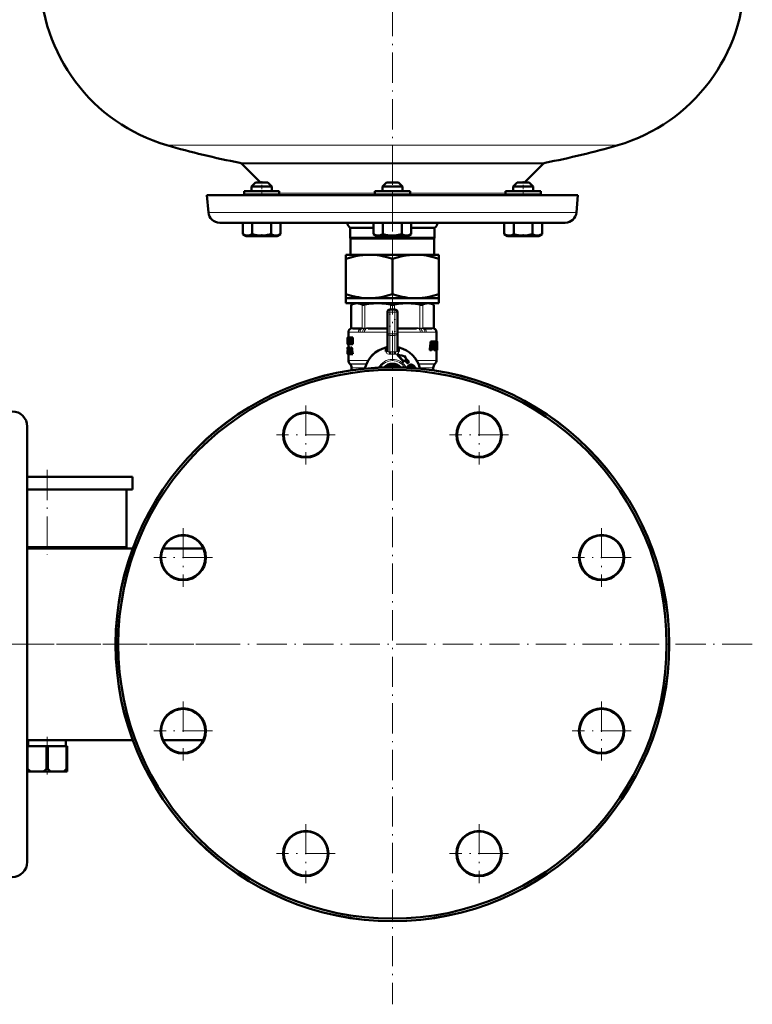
# Model space of a CAD drawing. Extents: x -1976 to 2357, y -1962 to 888.
# Tile 22 of 53: x -1037 to -746, y -527 to -136. Entities that reach past the tile are written whole.
import ezdxf

# ---------------------------------------------------------------- set-up
doc = ezdxf.new("R2010")
doc.units = 0
doc.linetypes.add('DASHDOT', pattern=[18.5, 12, -3, 0.5, -3])

msp = doc.modelspace()

# ---------------------------------------------------------------- linework, layer by layer
at = {"color": 7, "linetype": 'DASHDOT', "lineweight": 18}
for p, q in [((-889.04, 276.48), (-889.04, -227.81)), ((-889.04, -188.97), (-889.04, -234.76)), ((-889.04, -240.99), (-889.04, -527.08)), ((-923.48, -289.19), (-923.48, -312.59)), ((-854.6, -289.19), (-854.6, -312.59)), ((-911.78, -300.89), (-935.18, -300.89)), ((-842.9, -300.89), (-866.3, -300.89)), ((-1026.29, -314.74), (-1026.29, -348.34)), ((-972.19, -337.9), (-972.19, -361.3)), ((-805.89, -337.9), (-805.89, -361.3)), ((-960.49, -349.6), (-983.89, -349.6)), ((-794.19, -349.6), (-817.59, -349.6)), ((-955.12, -384.04), (-1064.28, -384.04)), ((-745.99, -384.04), (-1032.08, -384.04)), ((-972.19, -406.78), (-972.19, -430.18)), ((-805.89, -406.78), (-805.89, -430.18)), ((-960.49, -418.48), (-983.89, -418.48)), ((-794.19, -418.48), (-817.59, -418.48)), ((-923.48, -455.49), (-923.48, -478.89)), ((-854.6, -455.49), (-854.6, -478.89)), ((-911.78, -467.19), (-935.18, -467.19)), ((-842.9, -467.19), (-866.3, -467.19))]:
    msp.add_line(p, q, dxfattribs=at)
at = {"color": 7, "lineweight": 18}
for p, q in [((-978.64, -185.79), (-889.04, -185.79)), ((-889.04, -185.79), (-799.44, -185.79)), ((-889.04, -192.78), (-949.7, -192.78)), ((-948.93, -193.2), (-829.15, -193.2)), ((-828.37, -192.78), (-889.04, -192.78)), ((-948, -205.09), (-947.06, -205.09)), ((-947.06, -205.09), (-934, -205.09)), ((-934, -204.8), (-896.04, -204.8)), ((-896.04, -205.09), (-889.04, -205.09)), ((-889.04, -205.09), (-882.04, -205.09)), ((-882.04, -204.8), (-844.08, -204.8)), ((-844.08, -205.09), (-831.01, -205.09)), ((-831.01, -205.09), (-830.08, -205.09)), ((-962.19, -212.48), (-889.04, -212.48)), ((-889.04, -212.48), (-815.89, -212.48)), ((-905.28, -249.14), (-905.28, -258.43)), ((-901.06, -258.43), (-901.06, -249.14)), ((-899.98, -249.14), (-899.98, -258.43)), ((-889.8, -251.09), (-889.8, -249.14)), ((-888.27, -249.14), (-888.27, -251.09)), ((-878.09, -258.43), (-878.09, -249.14)), ((-877.01, -249.14), (-877.01, -258.43)), ((-872.79, -258.43), (-872.79, -249.14)), ((-891.04, -252.09), (-890.04, -252.09)), ((-890.04, -251.09), (-890.04, -252.09)), ((-890.04, -252.09), (-890.04, -260.67)), ((-888.04, -252.09), (-890.04, -252.09)), ((-888.04, -251.09), (-888.04, -252.09)), ((-888.04, -260.67), (-888.04, -252.09)), ((-888.04, -252.09), (-887.04, -252.09)), ((-906.52, -260.06), (-906.54, -260.03)), ((-906.46, -260.09), (-902.54, -260.09)), ((-905.43, -258.62), (-905.56, -258.63)), ((-905.43, -258.44), (-905.3, -258.43)), ((-905.41, -258.62), (-905.43, -258.62)), ((-905.15, -258.6), (-905.41, -258.62)), ((-905.3, -258.43), (-905.28, -258.43)), ((-905.28, -258.43), (-904.99, -258.4)), ((-904.69, -258.39), (-901.65, -258.39)), ((-900.89, -260.06), (-901.91, -260.06)), ((-901.2, -258.62), (-901.52, -258.6)), ((-901.36, -258.4), (-901.06, -258.43)), ((-901.17, -258.62), (-901.2, -258.62)), ((-901.06, -258.43), (-901.04, -258.43)), ((-900.17, -260.09), (-891.04, -260.09)), ((-900.03, -258.62), (-900.09, -258.62)), ((-900.03, -258.43), (-899.98, -258.43)), ((-899.33, -258.6), (-900.03, -258.62)), ((-899.98, -258.43), (-899.27, -258.4)), ((-898.56, -258.39), (-891.23, -258.39)), ((-891.04, -258.59), (-891.3, -258.59)), ((-891.23, -258.39), (-891.04, -258.39)), ((-891.04, -260.67), (-890.04, -260.67)), ((-890.04, -260.67), (-888.04, -260.67)), ((-890.04, -260.67), (-890.04, -261.38)), ((-890.04, -267.87), (-890.04, -261.38)), ((-888.04, -261.38), (-890.04, -261.38)), ((-888.04, -260.67), (-888.04, -261.38)), ((-888.04, -260.67), (-887.04, -260.67)), ((-888.04, -261.38), (-888.04, -267.87)), ((-887.04, -258.39), (-886.85, -258.39)), ((-886.77, -258.59), (-887.04, -258.59)), ((-887.04, -260.09), (-877.9, -260.09)), ((-886.85, -258.39), (-879.51, -258.39)), ((-878.8, -258.4), (-878.09, -258.43)), ((-878.04, -258.62), (-878.74, -258.6)), ((-878.09, -258.43), (-878.04, -258.43)), ((-877.99, -258.62), (-878.04, -258.62)), ((-876.16, -260.06), (-877.18, -260.06)), ((-877.03, -258.43), (-877.01, -258.43)), ((-877.01, -258.43), (-876.72, -258.4)), ((-876.87, -258.62), (-876.9, -258.62)), ((-876.55, -258.6), (-876.87, -258.62)), ((-876.42, -258.39), (-873.38, -258.39)), ((-875.54, -260.09), (-871.62, -260.09)), ((-873.09, -258.4), (-872.79, -258.43)), ((-872.66, -258.62), (-872.93, -258.6)), ((-872.79, -258.43), (-872.77, -258.43)), ((-872.77, -258.43), (-872.64, -258.44)), ((-872.64, -258.62), (-872.66, -258.62)), ((-872.51, -258.63), (-872.64, -258.62)), ((-871.54, -260.03), (-871.55, -260.06)), ((-905.41, -263.77), (-905.36, -263.77)), ((-890.04, -267.87), (-889.04, -267.84)), ((-888.54, -267.85), (-888.04, -267.87)), ((-906.54, -271.26), (-898.66, -271.26)), ((-905.95, -272.67), (-899.38, -272.67)), ((-905.87, -272.75), (-899.42, -272.75)), ((-890.48, -273.09), (-887.59, -273.09)), ((-890.48, -273.09), (-890.48, -273.59)), ((-887.59, -273.09), (-887.59, -273.59)), ((-882.89, -273.8), (-882.73, -273.8)), ((-882.4, -273.12), (-882.24, -273.12)), ((-881.35, -273.56), (-881.2, -273.56)), ((-881.01, -273.69), (-880.86, -273.69)), ((-879.41, -271.26), (-871.54, -271.26)), ((-878.69, -272.67), (-872.12, -272.67)), ((-878.66, -272.75), (-872.2, -272.75)), ((-905.29, -274.17), (-899.9, -274.17)), ((-891.9, -274.04), (-891.78, -273.84)), ((-891.78, -273.84), (-891.44, -274.03)), ((-886.29, -273.84), (-886.63, -274.03)), ((-886.29, -273.84), (-886.18, -274.04)), ((-880.72, -273.92), (-880.58, -273.92)), ((-880.53, -274.24), (-880.39, -274.24)), ((-878.17, -274.17), (-872.79, -274.17))]:
    msp.add_line(p, q, dxfattribs=at)
at = {"color": 7, "lineweight": 50}
for p, q in [((-941.54, -200.59), (-948.93, -193.2)), ((-829.15, -193.2), (-836.54, -200.59)), ((-943.4, -200.59), (-945, -202.19)), ((-937.53, -202.19), (-945, -202.19)), ((-945, -204.09), (-945, -202.19)), ((-938.92, -200.59), (-943.4, -200.59)), ((-938.6, -200.59), (-938.92, -200.59)), ((-938.6, -200.59), (-937, -202.19)), ((-937, -202.19), (-937.53, -202.19)), ((-937, -204.09), (-937, -202.19)), ((-891.44, -200.59), (-893.04, -202.19)), ((-892.5, -202.19), (-893.04, -202.19)), ((-893.04, -204.09), (-893.04, -202.19)), ((-885.04, -202.19), (-892.5, -202.19)), ((-891.11, -200.59), (-891.44, -200.59)), ((-886.64, -200.59), (-891.11, -200.59)), ((-886.64, -200.59), (-885.04, -202.19)), ((-885.04, -204.09), (-885.04, -202.19)), ((-839.47, -200.59), (-841.08, -202.19)), ((-837.08, -202.19), (-841.08, -202.19)), ((-841.08, -204.09), (-841.08, -202.19)), ((-837.08, -200.59), (-839.47, -200.59)), ((-834.68, -200.59), (-837.08, -200.59)), ((-833.08, -202.19), (-837.08, -202.19)), ((-834.68, -200.59), (-833.08, -202.19)), ((-833.08, -204.09), (-833.08, -202.19)), ((-833.08, -204.09), (-833.08, -202.19)), ((-962.79, -205.59), (-889.04, -205.59)), ((-962.19, -212.48), (-962.79, -205.59)), ((-947.06, -204.09), (-948, -204.09)), ((-948, -205.09), (-948, -204.09)), ((-934, -204.09), (-947.06, -204.09)), ((-945, -205.59), (-943, -205.59)), ((-943, -205.59), (-939, -205.59)), ((-934, -205.09), (-934, -204.09)), ((-889.04, -204.09), (-896.04, -204.09)), ((-896.04, -205.09), (-896.04, -204.09)), ((-893.04, -205.59), (-885.57, -205.59)), ((-892.5, -205.59), (-887.04, -205.59)), ((-882.04, -204.09), (-889.04, -204.09)), ((-889.04, -205.59), (-815.28, -205.59)), ((-882.04, -205.09), (-882.04, -204.09)), ((-831.01, -204.09), (-844.08, -204.09)), ((-844.08, -205.09), (-844.08, -204.09)), ((-839.08, -205.59), (-841.08, -205.59)), ((-837.08, -205.59), (-833.08, -205.59)), ((-837.08, -205.59), (-835.08, -205.59)), ((-835.08, -205.59), (-833.08, -205.59)), ((-830.08, -204.09), (-831.01, -204.09)), ((-830.08, -204.09), (-830.08, -205.09)), ((-830.08, -205.09), (-830.08, -204.09)), ((-815.28, -205.59), (-815.89, -212.48)), ((-957.7, -216.59), (-889.04, -216.59)), ((-948.5, -216.59), (-948.5, -221.12)), ((-944.75, -216.59), (-944.75, -221.12)), ((-937.24, -216.59), (-937.24, -221.12)), ((-933.49, -216.59), (-933.49, -221.12)), ((-933.48, -216.59), (-933.48, -221.11)), ((-905.79, -218.59), (-896.55, -218.59)), ((-905.79, -218.59), (-905.79, -222.59)), ((-896.55, -216.59), (-896.55, -221.12)), ((-892.79, -216.59), (-892.79, -221.12)), ((-889.04, -216.59), (-820.37, -216.59)), ((-885.29, -216.59), (-885.29, -221.12)), ((-881.53, -216.59), (-881.53, -221.12)), ((-881.53, -218.59), (-872.29, -218.59)), ((-872.29, -222.59), (-872.29, -218.59)), ((-844.59, -216.59), (-844.59, -221.11)), ((-840.84, -216.59), (-840.84, -221.12)), ((-833.33, -216.59), (-833.33, -221.12)), ((-829.58, -216.59), (-829.58, -221.12)), ((-829.57, -216.59), (-829.57, -221.12)), ((-948.5, -221.12), (-948.45, -221.15)), ((-947.17, -221.89), (-948.5, -221.12)), ((-947.17, -221.89), (-948.5, -221.12)), ((-947.17, -221.89), (-935.65, -221.89)), ((-935.65, -221.89), (-934.82, -221.89)), ((-934.82, -221.89), (-933.48, -221.11)), ((-934.82, -221.89), (-933.49, -221.12)), ((-933.53, -221.14), (-933.48, -221.11)), ((-905.79, -222.59), (-872.29, -222.59)), ((-905.66, -222.8), (-905.79, -222.59)), ((-905.66, -222.8), (-872.41, -222.8)), ((-905.66, -229.29), (-905.66, -222.8)), ((-895.21, -221.89), (-896.54, -221.12)), ((-895.21, -221.89), (-894.38, -221.89)), ((-894.38, -221.89), (-882.86, -221.89)), ((-882.86, -221.89), (-881.54, -221.12)), ((-872.29, -222.59), (-872.41, -222.8)), ((-872.41, -222.8), (-872.41, -229.29)), ((-843.25, -221.89), (-844.59, -221.11)), ((-843.25, -221.89), (-844.58, -221.12)), ((-843.25, -221.89), (-843.04, -221.89)), ((-843.04, -221.89), (-837.08, -221.89)), ((-837.08, -221.89), (-830.9, -221.89)), ((-830.9, -221.89), (-829.58, -221.12)), ((-830.9, -221.89), (-829.58, -221.12)), ((-829.62, -221.15), (-829.57, -221.12)), ((-907.54, -229.29), (-907.54, -230.94)), ((-907.54, -229.29), (-898.29, -229.29)), ((-898.29, -229.29), (-889.04, -229.29)), ((-889.04, -229.29), (-879.79, -229.29)), ((-879.79, -229.29), (-870.54, -229.29)), ((-870.54, -230.94), (-870.54, -229.29)), ((-907.54, -244.93), (-907.54, -230.94)), ((-889.04, -230.94), (-889.04, -244.93)), ((-870.54, -244.93), (-870.54, -230.94)), ((-907.54, -244.93), (-907.54, -246.59)), ((-870.54, -246.59), (-870.54, -244.93)), ((-907.54, -246.59), (-898.29, -246.59)), ((-907.54, -246.59), (-907.54, -248.59)), ((-907.54, -248.59), (-889.04, -248.59)), ((-904.34, -248.59), (-905.43, -249.22)), ((-905.28, -249.14), (-905.43, -249.22)), ((-905.43, -258.44), (-905.43, -249.22)), ((-904.34, -248.59), (-903.17, -248.59)), ((-903.17, -248.59), (-894.89, -248.59)), ((-898.29, -246.59), (-889.04, -246.59)), ((-894.89, -248.59), (-883.18, -248.59)), ((-889.04, -246.59), (-879.79, -246.59)), ((-889.04, -248.59), (-870.54, -248.59)), ((-883.18, -248.59), (-874.9, -248.59)), ((-879.79, -246.59), (-870.54, -246.59)), ((-874.9, -248.59), (-873.74, -248.59)), ((-873.74, -248.59), (-872.64, -249.22)), ((-872.64, -249.22), (-872.79, -249.14)), ((-872.64, -258.44), (-872.64, -249.22)), ((-870.54, -246.59), (-870.54, -248.59)), ((-891.04, -260.67), (-891.04, -252.09)), ((-890.04, -251.09), (-888.04, -251.09)), ((-887.04, -252.09), (-887.04, -260.67)), ((-906.54, -260.03), (-906.54, -262.2)), ((-901.84, -258.59), (-904.88, -258.59)), ((-891.3, -258.59), (-898.63, -258.59)), ((-891.04, -267.32), (-891.04, -260.67)), ((-887.04, -267.32), (-887.04, -260.67)), ((-879.44, -258.59), (-886.77, -258.59)), ((-873.2, -258.59), (-876.24, -258.59)), ((-871.54, -260.03), (-871.54, -263.74)), ((-906.82, -262.2), (-906.84, -262.33)), ((-906.84, -262.33), (-906.84, -263.41)), ((-906.84, -263.41), (-906.84, -263.46)), ((-906.84, -263.46), (-906.84, -263.53)), ((-906.84, -263.53), (-906.84, -264.59)), ((-906.84, -264.41), (-906.84, -264.59)), ((-906.84, -264.41), (-906.81, -264.41)), ((-906.83, -263.45), (-906.81, -263.45)), ((-906.82, -262.2), (-906.81, -262.2)), ((-906.82, -264.77), (-906.81, -264.77)), ((-906.81, -262.2), (-906.66, -262.2)), ((-906.81, -264.77), (-906.81, -262.2)), ((-906.81, -264.77), (-906.66, -264.77)), ((-906.76, -262.67), (-906.76, -263.24)), ((-906.76, -262.67), (-906.66, -262.67)), ((-906.76, -263.24), (-906.67, -263.24)), ((-906.76, -263.71), (-906.76, -264.3)), ((-906.76, -263.71), (-906.67, -263.71)), ((-906.76, -264.3), (-906.66, -264.3)), ((-906.37, -263.24), (-906.67, -263.24)), ((-906.67, -263.24), (-906.67, -263.71)), ((-906.37, -263.71), (-906.67, -263.71)), ((-906.36, -262.2), (-906.66, -262.2)), ((-906.66, -262.2), (-906.66, -262.67)), ((-906.36, -262.67), (-906.66, -262.67)), ((-906.35, -264.3), (-906.66, -264.3)), ((-906.66, -264.3), (-906.66, -264.77)), ((-906.35, -264.77), (-906.66, -264.77)), ((-906.54, -264.77), (-906.54, -266.14)), ((-906.46, -262.67), (-906.46, -263.24)), ((-906.46, -263.71), (-906.46, -264.3)), ((-906.37, -263.24), (-906.37, -263.71)), ((-906.36, -262.2), (-906.36, -262.67)), ((-906.35, -262.2), (-906.1, -262.2)), ((-906.35, -262.64), (-906.35, -262.2)), ((-906.35, -262.64), (-906.3, -262.64)), ((-906.35, -264.3), (-906.35, -264.77)), ((-906.35, -264.33), (-906.3, -264.33)), ((-906.35, -264.77), (-906.35, -264.33)), ((-906.35, -264.77), (-906.1, -264.77)), ((-906.3, -264.33), (-906.3, -262.64)), ((-906.16, -262.64), (-906.16, -264.33)), ((-906.16, -262.64), (-906.1, -262.64)), ((-906.16, -264.33), (-906.1, -264.33)), ((-906.1, -262.2), (-905.97, -262.2)), ((-906.1, -262.2), (-906.1, -262.64)), ((-906.1, -262.64), (-905.97, -262.64)), ((-906.1, -264.33), (-905.97, -264.33)), ((-906.1, -264.33), (-906.1, -264.77)), ((-906.1, -264.77), (-905.97, -264.77)), ((-905.97, -262.2), (-905.77, -262.2)), ((-905.97, -264.77), (-905.97, -262.2)), ((-905.97, -264.77), (-905.8, -264.77)), ((-905.8, -262.94), (-905.8, -262.94)), ((-905.8, -263.36), (-905.8, -264.77)), ((-905.8, -264.77), (-905.48, -264.77)), ((-905.77, -262.2), (-905.45, -262.2)), ((-905.48, -264.37), (-905.48, -264.77)), ((-905.45, -262.2), (-905.36, -262.59)), ((-905.41, -263.77), (-905.36, -263.98)), ((-905.38, -264.77), (-905.15, -264.77)), ((-905.36, -262.2), (-905.15, -262.2)), ((-905.36, -263.62), (-905.36, -262.2)), ((-905.36, -263.98), (-905.36, -263.98)), ((-905.15, -262.2), (-904.81, -262.2)), ((-905.15, -262.2), (-905.15, -264.77)), ((-905.15, -264.77), (-904.81, -264.77)), ((-904.81, -262.2), (-904.81, -264.77)), ((-873.96, -264.43), (-874.18, -266.87)), ((-873.92, -264.16), (-873.57, -264.16)), ((-873.84, -263.95), (-873.49, -263.95)), ((-873.62, -264.43), (-873.83, -266.87)), ((-873.73, -263.8), (-873.39, -263.8)), ((-873.62, -263.74), (-873.28, -263.74)), ((-873.37, -266.99), (-873.17, -264.66)), ((-873.28, -263.74), (-872.41, -263.74)), ((-873.28, -265.94), (-873.19, -265.94)), ((-873.27, -265.8), (-873.18, -265.8)), ((-873.25, -265.59), (-873.08, -265.59)), ((-873.18, -265.8), (-873.19, -265.94)), ((-873.13, -264.5), (-873.06, -264.43)), ((-873.07, -265.52), (-873.13, -265.59)), ((-873.08, -265.59), (-872.8, -265.59)), ((-873.07, -265.52), (-872.74, -265.52)), ((-873.06, -264.43), (-872.71, -264.43)), ((-873.04, -264.43), (-872.98, -264.5)), ((-872.97, -264.66), (-873.03, -265.36)), ((-873.03, -265.36), (-872.7, -265.36)), ((-872.98, -264.5), (-872.66, -264.5)), ((-872.97, -264.66), (-872.65, -264.66)), ((-872.74, -265.52), (-872.8, -265.59)), ((-872.71, -264.43), (-872.66, -264.5)), ((-872.65, -264.66), (-872.7, -265.36)), ((-872.31, -265.59), (-872.23, -264.43)), ((-872.24, -263.74), (-872.3, -263.85)), ((-872.26, -263.96), (-872, -263.96)), ((-872.24, -263.74), (-871.92, -263.74)), ((-871.92, -263.74), (-871.35, -263.74)), ((-871.79, -265.82), (-871.66, -265.82)), ((-871.79, -265.88), (-871.5, -265.88)), ((-871.77, -265.48), (-871.71, -265.48)), ((-871.76, -265.34), (-871.71, -265.34)), ((-871.75, -265.06), (-871.47, -265.06)), ((-871.75, -265.13), (-871.65, -265.13)), ((-871.74, -264.9), (-871.45, -264.9)), ((-871.73, -264.66), (-871.44, -264.66)), ((-871.71, -264.5), (-871.45, -264.5)), ((-871.71, -265.34), (-871.71, -265.48)), ((-871.67, -264.43), (-871.48, -264.43)), ((-871.66, -265.82), (-871.53, -265.82)), ((-871.65, -265.13), (-871.5, -265.13)), ((-871.54, -263.74), (-871.33, -263.74)), ((-871.53, -265.82), (-871.5, -265.88)), ((-871.48, -264.43), (-871.45, -264.5)), ((-871.44, -264.66), (-871.45, -264.9)), ((-871.37, -263.74), (-871.24, -263.74)), ((-871.32, -263.8), (-871.35, -263.74)), ((-871.33, -265.42), (-871.32, -265.24)), ((-871.33, -265.7), (-871.33, -265.54)), ((-871.3, -263.96), (-871.24, -263.96)), ((-871.3, -264.95), (-871.29, -264.43)), ((-871.24, -263.74), (-871.24, -263.74)), ((-871.24, -263.74), (-871.24, -267.08)), ((-906.83, -266.16), (-906.84, -266.23)), ((-906.84, -266.23), (-906.84, -266.77)), ((-906.84, -266.23), (-906.79, -266.23)), ((-906.84, -266.77), (-906.82, -266.77)), ((-906.83, -267.39), (-906.84, -267.55)), ((-906.84, -267.55), (-906.84, -267.76)), ((-906.84, -267.55), (-906.79, -267.55)), ((-906.84, -267.76), (-906.84, -268.04)), ((-906.84, -267.76), (-906.76, -267.76)), ((-906.84, -268.04), (-906.84, -268.4)), ((-906.84, -268.04), (-906.73, -268.04)), ((-906.84, -268.4), (-906.83, -268.64)), ((-906.84, -268.4), (-906.82, -268.4)), ((-906.83, -266.16), (-906.77, -266.16)), ((-906.82, -267.25), (-906.83, -267.39)), ((-906.83, -267.39), (-906.81, -267.39)), ((-906.83, -268.64), (-906.82, -268.64)), ((-906.83, -268.77), (-906.81, -268.81)), ((-906.83, -268.77), (-906.8, -268.77)), ((-906.82, -266.14), (-906.74, -266.14)), ((-906.81, -267.13), (-906.82, -267.16)), ((-906.82, -267.16), (-906.82, -267.25)), ((-906.82, -267.25), (-906.81, -267.25)), ((-906.82, -268.66), (-906.82, -268.09)), ((-906.82, -268.09), (-906.73, -268.09)), ((-906.81, -268.81), (-906.54, -268.81)), ((-906.8, -268.28), (-906.74, -268.28)), ((-906.77, -266.67), (-906.78, -266.75)), ((-906.78, -266.75), (-906.78, -266.85)), ((-906.78, -266.75), (-906.67, -266.75)), ((-906.78, -266.85), (-906.77, -266.97)), ((-906.78, -266.85), (-906.48, -266.85)), ((-906.76, -267.75), (-906.78, -267.65)), ((-906.77, -266.67), (-906.69, -266.67)), ((-906.77, -266.97), (-906.77, -267.07)), ((-906.77, -266.97), (-906.47, -266.97)), ((-906.77, -267.07), (-906.75, -267.16)), ((-906.77, -267.07), (-906.47, -267.07)), ((-906.77, -268.81), (-906.47, -268.81)), ((-906.76, -266.61), (-906.72, -266.61)), ((-906.74, -267.84), (-906.76, -267.75)), ((-906.75, -267.16), (-906.73, -267.25)), ((-906.75, -267.16), (-906.47, -267.16)), ((-906.74, -266.14), (-906.44, -266.14)), ((-906.73, -267.95), (-906.74, -267.84)), ((-906.74, -268.28), (-906.73, -268.19)), ((-906.73, -267.25), (-906.7, -267.39)), ((-906.73, -267.25), (-906.47, -267.25)), ((-906.73, -268.19), (-906.73, -268.09)), ((-906.73, -268.77), (-906.43, -268.77)), ((-906.7, -266.16), (-906.4, -266.16)), ((-906.69, -266.69), (-906.7, -266.64)), ((-906.7, -267.39), (-906.47, -267.39)), ((-906.67, -266.77), (-906.69, -266.69)), ((-906.69, -268.64), (-906.51, -268.64)), ((-906.68, -267.55), (-906.47, -267.55)), ((-906.67, -266.23), (-906.67, -266.77)), ((-906.67, -266.23), (-906.51, -266.23)), ((-906.67, -266.77), (-906.47, -266.77)), ((-906.66, -267.76), (-906.47, -267.76)), ((-906.66, -268.4), (-906.51, -268.4)), ((-906.65, -268.04), (-906.47, -268.04)), ((-906.54, -268.81), (-906.54, -271.26)), ((-906.51, -266.18), (-906.29, -266.18)), ((-906.51, -266.63), (-906.51, -266.18)), ((-906.51, -266.63), (-906.47, -266.63)), ((-906.51, -268.31), (-906.47, -268.31)), ((-906.51, -268.76), (-906.51, -268.31)), ((-906.51, -268.76), (-906.29, -268.76)), ((-906.48, -266.77), (-906.48, -266.85)), ((-906.48, -266.85), (-906.47, -266.97)), ((-906.47, -268.31), (-906.47, -266.63)), ((-906.47, -266.97), (-906.47, -267.07)), ((-906.42, -268.76), (-906.43, -268.77)), ((-906.4, -266.16), (-906.39, -266.18)), ((-906.34, -266.63), (-906.34, -268.31)), ((-906.34, -266.63), (-906.29, -266.63)), ((-906.34, -268.31), (-906.29, -268.31)), ((-906.29, -266.18), (-905.98, -266.18)), ((-906.29, -266.18), (-906.29, -266.63)), ((-906.29, -266.63), (-905.98, -266.63)), ((-906.29, -268.31), (-905.98, -268.31)), ((-906.29, -268.31), (-906.29, -268.76)), ((-906.29, -268.76), (-906.03, -268.76)), ((-906.03, -266.63), (-906.03, -268.31)), ((-906.03, -268.76), (-905.84, -268.76)), ((-905.98, -266.18), (-905.98, -266.63)), ((-905.98, -268.31), (-905.98, -268.32)), ((-905.78, -268.19), (-905.84, -268.76)), ((-905.52, -268.76), (-905.84, -268.76)), ((-905.78, -268.19), (-905.46, -268.19)), ((-905.74, -266.18), (-905.5, -266.18)), ((-905.74, -267.74), (-905.64, -266.87)), ((-905.74, -267.74), (-905.51, -267.74)), ((-905.64, -266.87), (-905.61, -266.87)), ((-905.63, -266.64), (-905.62, -266.64)), ((-905.61, -266.87), (-905.51, -267.74)), ((-905.46, -268.19), (-905.52, -268.76)), ((-905.17, -266.18), (-905.5, -266.18)), ((-905.39, -268.76), (-905.46, -268.19)), ((-905.39, -268.76), (-905.14, -268.76)), ((-904.81, -268.76), (-905.14, -268.76)), ((-891.67, -266.15), (-891.62, -266.35)), ((-891.6, -267.79), (-891.62, -266.35)), ((-891.04, -266.61), (-891.04, -266.62)), ((-887.05, -268.98), (-887.06, -268.98)), ((-887.06, -268.98), (-887.01, -269.24)), ((-887.04, -266.61), (-887.04, -266.62)), ((-886.45, -266.35), (-886.49, -266.34)), ((-886.45, -266.35), (-886.47, -267.79)), ((-886.45, -266.35), (-886.4, -266.15)), ((-883.93, -270.38), (-883.69, -269.75)), ((-874.18, -266.87), (-873.83, -266.87)), ((-874.08, -267.2), (-873.73, -267.2)), ((-873.73, -267.2), (-873.47, -267.2)), ((-873.31, -266.28), (-873.09, -266.28)), ((-873.09, -266.28), (-872.6, -266.28)), ((-872.45, -266.16), (-872.5, -266.87)), ((-872.5, -266.87), (-872.19, -266.87)), ((-872.42, -267.2), (-872.11, -267.2)), ((-872.11, -267.2), (-871.92, -267.2)), ((-871.8, -266.05), (-871.83, -266.87)), ((-871.83, -266.87), (-871.53, -266.87)), ((-871.8, -266.03), (-871.8, -266.05)), ((-871.8, -266.05), (-871.5, -266.05)), ((-871.79, -267.2), (-871.48, -267.2)), ((-871.54, -267.2), (-871.54, -271.26)), ((-871.5, -266.05), (-871.53, -266.87)), ((-871.48, -267.2), (-871.38, -267.2)), ((-871.38, -267.2), (-871.26, -267.2)), ((-871.35, -266.99), (-871.33, -265.99)), ((-871.35, -266.87), (-871.28, -266.87)), ((-871.26, -267.2), (-871.24, -267.2)), ((-871.24, -267.2), (-871.24, -267.08)), ((-905.87, -272.75), (-905.95, -272.67)), ((-887.59, -273.59), (-890.48, -273.59)), ((-884.69, -271.88), (-884.52, -271.88)), ((-884.21, -271.09), (-884.52, -271.88)), ((-882.93, -272.39), (-883.1, -272.39)), ((-882.42, -271.89), (-882.93, -272.39)), ((-881.76, -272.97), (-881.61, -272.97)), ((-881.55, -273.53), (-881.46, -273.53)), ((-872.2, -272.75), (-872.12, -272.67)), ((-905.58, -275.25), (-905.56, -275.05)), ((-905.56, -275.05), (-905.47, -275.05)), ((-905.47, -275.05), (-905.16, -275.05)), ((-905.47, -275.05), (-905.42, -275.23)), ((-905.29, -274.17), (-905.29, -275.05)), ((-905.16, -275.05), (-905.12, -275.19)), ((-872.79, -274.17), (-872.79, -275.21)), ((-1034.19, -425.51), (-1034.19, -297.54)), ((-1034.19, -317.54), (-1026.29, -317.54)), ((-1026.29, -317.54), (-992.29, -317.54)), ((-992.29, -317.54), (-992.29, -322.54)), ((-1034.19, -322.54), (-1026.29, -322.54)), ((-1026.29, -322.54), (-992.29, -322.54)), ((-994.79, -322.54), (-994.79, -345.54)), ((-1034.2, -345.54), (-1026.29, -345.54)), ((-992.28, -345.99), (-1034.19, -345.99)), ((-1026.29, -345.54), (-994.79, -345.54)), ((-964.21, -345.99), (-980.16, -345.99)), ((-992.28, -422.09), (-1034.19, -422.09)), ((-1033.79, -422.09), (-1033.79, -424.54)), ((-1018.79, -422.09), (-1018.79, -424.54)), ((-964.21, -422.09), (-980.16, -422.09)), ((-1034.19, -424.54), (-1034.04, -424.54)), ((-1034.19, -470.54), (-1034.19, -425.51)), ((-1034.04, -424.54), (-1034.04, -433.54)), ((-1026.53, -424.54), (-1034.04, -424.54)), ((-1026.53, -424.54), (-1026.53, -433.54)), ((-1026.53, -424.54), (-1026.04, -424.54)), ((-1026.04, -424.54), (-1026.04, -433.54)), ((-1018.53, -424.54), (-1026.04, -424.54)), ((-1018.53, -424.54), (-1018.53, -433.54)), ((-1018.53, -424.54), (-1018.29, -424.54)), ((-1018.29, -424.54), (-1018.29, -433.54)), ((-1034.19, -433.54), (-1034.04, -433.54)), ((-1026.53, -433.54), (-1026.04, -433.54)), ((-1018.53, -433.54), (-1018.29, -433.54)), ((-1018.29, -434.54), (-1018.29, -433.54)), ((-1034.19, -434.54), (-1032.83, -434.54)), ((-1027.74, -434.54), (-1032.83, -434.54)), ((-1027.74, -434.54), (-1024.83, -434.54)), ((-1019.74, -434.54), (-1024.83, -434.54)), ((-1019.74, -434.54), (-1018.29, -434.54))]:
    msp.add_line(p, q, dxfattribs=at)
at = {"color": 7, "linetype": 'DASHDOT', "lineweight": 18, "ltscale": 0.15}
for p, q in [((-941, -206.09), (-941, -200.09)), ((-837.08, -206.09), (-837.08, -200.09))]:
    msp.add_line(p, q, dxfattribs=at)
at = {"color": 7, "linetype": 'DASHDOT', "lineweight": 18, "ltscale": 0.02298}
msp.add_line((-941, -221.96), (-941, -221.04), dxfattribs=at)
at = {"color": 7, "linetype": 'DASHDOT', "lineweight": 18, "ltscale": 0.023199}
msp.add_line((-837.08, -221.96), (-837.08, -221.04), dxfattribs=at)
at = {"color": 7, "linetype": 'DASHDOT', "lineweight": 18, "ltscale": 0.109586}
msp.add_line((-889.04, -248.95), (-889.04, -244.57), dxfattribs=at)
at = {"color": 7, "linetype": 'DASHDOT', "lineweight": 18, "ltscale": 0.059999}
for p, q in [((-890.24, -252.09), (-887.84, -252.09)), ((-890.24, -260.67), (-887.84, -260.67))]:
    msp.add_line(p, q, dxfattribs=at)
at = {"color": 7, "linetype": 'DASHDOT', "lineweight": 18, "ltscale": 0.257574}
msp.add_line((-890.04, -261.53), (-890.04, -251.23), dxfattribs=at)
at = {"color": 7, "linetype": 'DASHDOT', "lineweight": 18, "ltscale": 0.257589}
msp.add_line((-888.04, -251.23), (-888.04, -261.53), dxfattribs=at)
at = {"color": 7, "linetype": 'DASHDOT', "lineweight": 18, "ltscale": 0.012096}
msp.add_line((-891.68, -273.66), (-891.92, -274.08), dxfattribs=at)
at = {"color": 7, "linetype": 'DASHDOT', "lineweight": 18, "ltscale": 0.086617}
msp.add_line((-887.3, -273.09), (-890.77, -273.09), dxfattribs=at)
at = {"color": 7, "linetype": 'DASHDOT', "lineweight": 18, "ltscale": 0.002353}
msp.add_line((-889.04, -272.76), (-889.04, -272.66), dxfattribs=at)
at = {"color": 7, "linetype": 'DASHDOT', "lineweight": 18, "ltscale": 0.012082}
msp.add_line((-886.16, -274.08), (-886.4, -273.66), dxfattribs=at)
at = {"color": 7, "linetype": 'DASHDOT', "lineweight": 18, "ltscale": 0.031342}
msp.add_line((-889.04, -274.06), (-889.04, -275.31), dxfattribs=at)
at = {"color": 7, "linetype": 'DASHDOT', "lineweight": 18, "ltscale": 0.373523}
msp.add_line((-1026.29, -420.84), (-1026.29, -435.78), dxfattribs=at)
at = {"color": 7, "lineweight": 50}
for points in [[(-948.5, -221.12), (-948.02, -221.37), (-947.55, -221.55), (-947.13, -221.66), (-946.71, -221.7), (-946.08, -221.65), (-945.44, -221.46), (-944.75, -221.12)], [(-944.75, -221.12), (-943.79, -221.37), (-942.86, -221.55), (-942.01, -221.66), (-941.18, -221.7), (-939.92, -221.65), (-938.63, -221.46), (-937.24, -221.12)], [(-937.24, -221.12), (-936.76, -221.37), (-936.3, -221.55), (-935.87, -221.65), (-935.37, -221.7)], [(-935.37, -221.7), (-934.78, -221.64), (-934.18, -221.46), (-933.49, -221.12)], [(-896.55, -221.12), (-896.07, -221.37), (-895.6, -221.55), (-895.18, -221.65), (-894.67, -221.7)], [(-894.67, -221.7), (-894.08, -221.64), (-893.49, -221.46), (-892.79, -221.12)], [(-892.79, -221.12), (-891.83, -221.37), (-890.9, -221.55), (-890.06, -221.66), (-889.22, -221.7), (-887.96, -221.65), (-886.68, -221.46), (-885.29, -221.12)], [(-885.29, -221.12), (-884.81, -221.37), (-884.34, -221.55), (-883.92, -221.66), (-883.5, -221.7), (-882.87, -221.65), (-882.23, -221.46), (-881.53, -221.12)], [(-843.58, -221.56), (-842.95, -221.68), (-842.33, -221.67), (-841.97, -221.6), (-841.6, -221.48), (-840.84, -221.12)], [(-840.84, -221.12), (-839.88, -221.37), (-838.94, -221.55), (-838.1, -221.65), (-837.08, -221.7)], [(-837.08, -221.7), (-835.91, -221.64), (-834.72, -221.46), (-833.33, -221.12)], [(-833.33, -221.12), (-832.85, -221.37), (-832.38, -221.55), (-831.96, -221.66), (-831.54, -221.7), (-830.91, -221.65), (-830.27, -221.46), (-829.58, -221.12)], [(-907.54, -230.94), (-905.61, -230.35), (-903.69, -229.88), (-902.24, -229.61), (-900.8, -229.42), (-899.36, -229.31), (-898.29, -229.29)], [(-898.29, -229.29), (-896.68, -229.34), (-895.06, -229.5), (-894, -229.66), (-892.93, -229.87), (-890.78, -230.4), (-889.04, -230.94)], [(-889.04, -230.94), (-887.11, -230.35), (-885.19, -229.88), (-883.74, -229.61), (-882.3, -229.42), (-880.86, -229.31), (-879.79, -229.29)], [(-879.79, -229.29), (-878.18, -229.34), (-876.56, -229.5), (-875.5, -229.66), (-874.43, -229.87), (-872.28, -230.4), (-870.54, -230.94)], [(-898.29, -246.59), (-899.9, -246.53), (-901.51, -246.37), (-902.57, -246.21), (-903.64, -246.01), (-905.79, -245.47), (-907.54, -244.93)], [(-889.04, -244.93), (-890.96, -245.52), (-892.88, -246), (-894.33, -246.27), (-895.78, -246.46), (-897.21, -246.56), (-898.29, -246.59)], [(-879.79, -246.59), (-881.4, -246.53), (-883.01, -246.37), (-884.07, -246.21), (-885.14, -246.01), (-887.29, -245.47), (-889.04, -244.93)], [(-870.54, -244.93), (-872.46, -245.52), (-874.38, -246), (-875.83, -246.27), (-877.28, -246.46), (-878.71, -246.56), (-879.79, -246.59)], [(-903.17, -248.59), (-903.81, -248.64), (-904.44, -248.79), (-904.86, -248.95), (-905.28, -249.14)], [(-901.06, -249.14), (-901.8, -248.83), (-902.49, -248.65), (-903.17, -248.59)], [(-899.98, -249.14), (-900.52, -249.22), (-900.92, -249.19), (-901.06, -249.14)], [(-894.89, -248.59), (-896.61, -248.65), (-898.38, -248.85), (-899.98, -249.14)], [(-889.8, -249.14), (-891.57, -248.83), (-893.25, -248.65), (-894.89, -248.59)], [(-883.18, -248.59), (-884.9, -248.65), (-886.67, -248.85), (-888.27, -249.14)], [(-878.09, -249.14), (-879.86, -248.83), (-881.54, -248.65), (-883.18, -248.59)], [(-877.01, -249.14), (-877.15, -249.19), (-877.34, -249.22), (-877.81, -249.19), (-878.09, -249.14)], [(-874.9, -248.59), (-875.61, -248.65), (-876.35, -248.85), (-877.01, -249.14)], [(-872.79, -249.14), (-873.49, -248.84), (-874.2, -248.65), (-874.9, -248.59)], [(-906.84, -264.59), (-906.83, -264.73), (-906.82, -264.77)], [(-873.19, -265.94), (-873.18, -266.12), (-873.16, -266.2), (-873.13, -266.25), (-873.09, -266.28)], [(-873.08, -265.59), (-873.15, -265.65), (-873.18, -265.8)], [(-871.92, -263.74), (-871.97, -263.8), (-872, -263.96)], [(-871.73, -264.65), (-871.71, -264.5), (-871.67, -264.43)], [(-871.65, -265.13), (-871.69, -265.19), (-871.71, -265.34)], [(-871.71, -265.48), (-871.69, -265.75), (-871.68, -265.8), (-871.66, -265.82)], [(-871.47, -265.06), (-871.48, -265.1), (-871.49, -265.12), (-871.5, -265.13)], [(-906.8, -268.28), (-906.78, -268.33), (-906.77, -268.35)], [(-906.78, -266.18), (-906.76, -266.15), (-906.74, -266.14)], [(-891.62, -266.35), (-891.38, -266.31), (-891.25, -266.33), (-891.15, -266.38), (-891.07, -266.49), (-891.04, -266.61)], [(-891.6, -267.79), (-891.43, -267.75), (-891.27, -267.68), (-891.14, -267.57), (-891.06, -267.45), (-891.04, -267.32)], [(-886.47, -267.79), (-886.64, -267.75), (-886.8, -267.68), (-886.93, -267.57), (-887.01, -267.45), (-887.04, -267.32)], [(-884.69, -271.88), (-885.57, -270.74), (-886.51, -269.72), (-887.01, -269.24)], [(-874.18, -266.87), (-874.17, -267.04), (-874.14, -267.15), (-874.12, -267.18), (-874.08, -267.2)], [(-873.83, -266.87), (-873.82, -267.04), (-873.79, -267.15), (-873.77, -267.18), (-873.73, -267.2)], [(-873.47, -267.2), (-873.4, -267.13), (-873.37, -266.99)], [(-872.5, -266.87), (-872.5, -267.01), (-872.46, -267.16), (-872.45, -267.19), (-872.42, -267.2)], [(-872.19, -266.87), (-872.18, -267.01), (-872.15, -267.16), (-872.13, -267.19), (-872.11, -267.2)], [(-871.92, -267.2), (-871.88, -267.14), (-871.85, -266.99)], [(-871.83, -266.87), (-871.82, -267.14), (-871.79, -267.2)], [(-871.53, -266.87), (-871.53, -266.96), (-871.51, -267.16), (-871.49, -267.19), (-871.48, -267.2)], [(-871.38, -267.2), (-871.35, -267.03), (-871.35, -266.99)], [(-871.28, -266.87), (-871.27, -267.17), (-871.26, -267.19), (-871.26, -267.2)], [(-882.89, -273.8), (-882.77, -273.46), (-882.54, -273.21), (-882.4, -273.12)], [(-882.73, -273.8), (-882.67, -273.58), (-882.57, -273.39), (-882.42, -273.24), (-882.24, -273.12)], [(-882.35, -274.08), (-882.28, -273.91), (-882.18, -273.78), (-881.99, -273.64)]]:
    msp.add_lwpolyline(points, dxfattribs=at)
at = {"color": 7, "lineweight": 18}
for points in [[(-901.04, -258.43), (-900.53, -258.44), (-900.03, -258.43)], [(-878.04, -258.43), (-877.34, -258.44), (-877.03, -258.43)], [(-889.98, -268.86), (-890.48, -268.83), (-890.94, -268.69), (-891.22, -268.53), (-891.44, -268.31), (-891.56, -268.06), (-891.6, -267.79)], [(-888.09, -268.86), (-888.85, -268.83), (-889.6, -268.84), (-889.98, -268.86)], [(-886.47, -267.79), (-886.52, -268.07), (-886.65, -268.33), (-886.87, -268.54), (-887.14, -268.7), (-887.6, -268.83), (-888.09, -268.86)]]:
    msp.add_lwpolyline(points, dxfattribs=at)
at = {"color": 7, "lineweight": 50}
for centre, radius in [((-889.04, -384.04), 110.03), ((-889.04, -384.04), 110), ((-889.04, -384.04), 109), ((-923.48, -300.89), 9), ((-923.48, -300.89), 8.75), ((-854.6, -300.89), 9), ((-854.6, -300.89), 8.75), ((-972.19, -349.6), 9), ((-972.19, -349.6), 8.75), ((-805.89, -349.6), 9), ((-805.89, -349.6), 8.75), ((-972.19, -418.48), 9), ((-972.19, -418.48), 8.75), ((-805.89, -418.48), 9), ((-805.89, -418.48), 8.75), ((-923.48, -467.19), 9), ((-923.48, -467.19), 8.75), ((-854.6, -467.19), 9), ((-854.6, -467.19), 8.75)]:
    msp.add_circle(centre, radius, dxfattribs=at)
for centre, radius, start, end in [((-959.04, -118.59), 70, 180, 253.7398), ((-819.04, -118.59), 70, 286.2602, 360), ((-889.04, 121.41), 320, 253.7398, 259.0714), ((-889.04, 121.41), 320, 280.9286, 286.2602), ((-949.99, -194.26), 1.5, 45, 79.0714), ((-828.08, -194.26), 1.5, 100.9286, 135), ((-948.5, -205.09), 0.5, 270, 360), ((-933.5, -205.09), 0.5, 180, 270), ((-896.54, -205.09), 0.5, 270, 360), ((-881.54, -205.09), 0.5, 180, 270), ((-844.57, -205.09), 0.5, 270, 360), ((-829.58, -205.09), 0.5, 180, 270), ((-957.7, -212.09), 4.5, 185, 270), ((-820.37, -212.09), 4.5, 270, 355), ((-904.63, -216.59), 2.31, 180, 240), ((-873.44, -216.59), 2.31, 300, 360), ((-842.16, -217.03), 4.75, 239.2257, 252.5363), ((-889.05, -245.49), 3.73, 258.3238, 270.1707), ((-889.03, -245.49), 3.73, 269.8321, 281.6725), ((-890.04, -252.09), 1, 90, 180), ((-888.04, -252.09), 1, 0, 90), ((-905.04, -260.03), 1.5, 110.5177, 180), ((-905.63, -258.44), 0.2, 290.5165, 359.9999), ((-872.44, -258.44), 0.2, 180.0001, 249.4835), ((-873.04, -260.03), 1.5, 359.9834, 69.4823), ((-966.4, -263.47), 59.58, 0.0165, 1.0927), ((-962.35, -263.43), 55.53, 358.9821, 359.9746), ((-919.12, -263.29), 13.33, 359.7204, 1.5136), ((-901.39, -262.16), 4.48, 190.0104, 192.7994), ((-853.99, -251.12), 52.95, 192.0714, 193.8139), ((-854.47, -252.04), 52.48, 192.226, 194.0417), ((-898, -263.69), 7.36, 179.4536, 182.2095), ((-872.43, -264.55), 1.54, 165.5109, 175.6995), ((-872.79, -264.46), 1.17, 154.2079, 165.6194), ((-873.33, -264.2), 0.571, 135.6429, 154.0272), ((-873.61, -263.91), 0.163, 93.6909, 138.2675), ((-872.03, -264.55), 1.59, 165.9006, 175.7281), ((-872.42, -264.45), 1.19, 154.7161, 165.9308), ((-872.98, -264.19), 0.572, 136.3208, 154.5448), ((-873.27, -263.9), 0.158, 93.9134, 139.1034), ((-872.67, -264.7), 0.507, 156.3492, 175.5227), ((-873.56, -265.32), 0.531, 337.5997, 355.9584), ((-873.4, -264.61), 0.434, 352.6684, 14.6166), ((-873.23, -265.32), 0.532, 337.6203, 355.9573), ((-873.08, -264.61), 0.434, 352.6684, 14.6166), ((-872.42, -263.85), 0.107, 28.887, 85.6361), ((-873.6, -265.6), 1.28, 338.1164, 348.3983), ((-874.18, -265.47), 1.88, 347.9871, 356.3113), ((-872.71, -264.05), 0.462, 12.8652, 32.9613), ((-873.45, -264.24), 1.23, 3.537, 13.8801), ((-874.29, -264.3), 2.06, 356.2323, 3.7222), ((-1386.97, -231.95), 515.97, 356.1195, 356.4432), ((-1301.69, -242.41), 430.53, 356.7272, 357.0393), ((-872.38, -265.99), 0.888, 356.4864, 7.0833), ((-872.54, -264.87), 1.09, 349.7197, 358.4317), ((-872.4, -264.61), 0.955, 356.6451, 6.5567), ((-870.63, -265.49), 0.702, 174.3847, 184.2446), ((-877.25, -265.85), 5.93, 358.6427, 1.4527), ((-872.41, -264.01), 1.1, 3.3767, 11.1055), ((-877.68, -264.82), 6.38, 356.2144, 358.8262), ((-875.37, -264.23), 4.08, 0.8723, 3.9467), ((-879, -264.3), 7.7, 358.9898, 0.9957), ((-1198.86, -261.71), 327.62, 359.0986, 359.6074), ((-868.01, -263.93), 3.23, 176.7474, 180.536), ((-906.81, -266.15), 0.0248, 125.531, 190.0323), ((-905.67, -268.63), 1.16, 180.1643, 186.6208), ((-894.33, -266.87), 12.49, 178.5631, 180.1555), ((-896.25, -266.95), 10.57, 179.7427, 182.127), ((-906.31, -268.63), 0.506, 183.4115, 195.8529), ((-902.96, -266.64), 3.85, 175.2413, 178.8012), ((-904.55, -267.28), 2.26, 181.5448, 189.4062), ((-905.07, -268.02), 1.75, 182.2701, 188.7385), ((-906.11, -266.36), 0.687, 164.8283, 176.5088), ((-906.75, -268.77), 0.0432, 186.0627, 252.1001), ((-906.52, -266.69), 0.248, 160.8825, 173.4865), ((-906.78, -268.33), 0.0258, 289.8212, 350.8077), ((-906.79, -268.75), 0.0592, 289.816, 345.1357), ((-906.73, -266.62), 0.0244, 106.4853, 170.0826), ((-907.02, -268.24), 0.283, 340.5543, 352.0053), ((-906.75, -266.19), 0.0529, 31.7651, 83.5666), ((-906.74, -266.62), 0.0251, 33.1999, 78.8476), ((-908.5, -268.08), 1.77, 359.7531, 4.1264), ((-907.23, -268.55), 0.548, 336.9994, 351.2589), ((-906.84, -266.69), 0.149, 21.8787, 36.5135), ((-906.94, -266.32), 0.287, 17.5379, 34.226), ((-908.97, -267.84), 2.31, 7.0684, 11.2147), ((-908.85, -268.26), 2.19, 349.9853, 356.2651), ((-909.71, -267.92), 3.06, 2.9639, 6.9168), ((-911.78, -268.02), 5.13, 359.805, 2.8778), ((-911.6, -268.07), 4.95, 356.1295, 0.3342), ((-906.48, -268.75), 0.059, 289.7611, 345.1868), ((-906.45, -266.19), 0.053, 31.7591, 83.5615), ((-750.79, -284.99), 156.09, 173.0783, 174.0305), ((-908.39, -266.56), 2.77, 353.6796, 358.3431), ((-902.49, -266.55), 3.13, 181.6147, 185.8624), ((-735.08, -243.95), 171.86, 187.4325, 188.3), ((-739.39, -244.12), 167.24, 187.5802, 188.472), ((-889.04, -277.09), 11.25, 103.5334, 166.9714), ((-888.97, -277.41), 11.58, 100.2895, 103.4877), ((-900.63, -268.97), 10.65, 0.6083, 5.9289), ((-877.45, -268.97), 10.65, 174.0711, 179.3917), ((-898.25, -325.22), 57.35, 75.2881, 78.7368), ((-889.11, -277.41), 11.58, 76.512, 79.7106), ((-886.71, -266.62), 0.322, 156.4258, 178.4255), ((-886.75, -266.61), 0.287, 126.1882, 155.079), ((-886.7, -266.69), 0.38, 96.3363, 125.445), ((-889.04, -277.09), 11.25, 13.0283, 76.4663), ((-872.61, -266.14), 0.137, 274.5225, 323.8495), ((-872.91, -265.88), 0.537, 320.2641, 338.6513), ((-904.54, -271.26), 2, 180, 225), ((-907.29, -274.17), 2, 0, 45.0002), ((-889.04, -277.09), 4.5, 42.3791, 137.6206), ((-890.48, -274.59), 1, 90, 145.9493), ((-887.59, -274.59), 1, 34.0497, 90), ((-890.01, -277.98), 8.89, 38.9605, 49.6331), ((-889.92, -277.97), 8.95, 38.6505, 50.3021), ((-890.14, -278.12), 9.93, 38.9185, 51.2514), ((-881.47, -274.02), 1.44, 171.1534, 186.0692), ((-881.31, -274.03), 1.45, 170.9425, 186.1119), ((-881.77, -274.36), 1.39, 89.8049, 116.8945), ((-881.61, -274.36), 1.39, 89.8199, 116.9068), ((-881.52, -274.61), 1.08, 91.6751, 115.6658), ((-881.61, -274.52), 1.55, 83.1896, 89.9391), ((-881.61, -274.79), 1.27, 77.9335, 86.4613), ((-881.46, -274.74), 1.22, 77.6898, 90.1269), ((-881.61, -274.43), 1.46, 48.039, 82.874), ((-881.6, -274.7), 1.18, 59.9266, 77.7321), ((-881.45, -274.7), 1.17, 59.9339, 77.727), ((-881.53, -274.6), 1.05, 40.1441, 60.4387), ((-881.4, -274.63), 1.08, 40.4135, 60.0733), ((-881.91, -274.83), 1.96, 22.0116, 49.2527), ((-870.79, -274.17), 2, 134.9997, 180), ((-873.54, -271.26), 2, 315, 360), ((-904.47, -275.21), 1.12, 174.8143, 182.139), ((-889.04, -277.09), 3.25, 71.3004, 108.6993), ((-881.55, -274.26), 0.814, 167.1796, 175.8973), ((-881.61, -274.68), 1.17, 22.2309, 40.3342), ((-881.47, -274.68), 1.17, 22.0731, 40.0674), ((-881.65, -274.69), 1.2, 17.221, 22.2388), ((-881.51, -274.69), 1.21, 16.5833, 22.0922), ((-881.97, -274.86), 2.02, 13.8681, 22.2955), ((-1040.19, -297.54), 6, 0, 90), ((-1016.49, -346.54), 1, 90, 146.6082), ((-1027.07, -426.34), 10.02, 225.9051, 234.8938), ((-1033.5, -426.34), 10.02, 305.1062, 314.0949), ((-1019.07, -426.34), 10.02, 225.9051, 234.8938), ((-1025.5, -426.34), 10.02, 305.1062, 314.0949), ((-1040.19, -470.54), 6, 270, 360)]:
    msp.add_arc(centre, radius, start, end, dxfattribs=at)
at = {"color": 7, "lineweight": 18}
for centre, radius, start, end in [((-905.02, -260.07), 1.5, 105.9772, 179.784), ((-906.47, -260.01), 0.073, 220.243, 277.8347), ((-905.5, -258.44), 0.196, 289.2011, 2.0769), ((-905.48, -258.44), 0.195, 288.8448, 2.6072), ((-905.18, -258.41), 0.192, 279.6889, 3.0559), ((-904.89, -261.55), 2.96, 89.7465, 95.0069), ((-904.7, -261.52), 3.13, 89.7592, 95.1871), ((-902.52, -252.94), 7.15, 269.8403, 274.8785), ((-901.82, -262.61), 4.02, 85.7024, 90.1944), ((-901.64, -261.52), 3.13, 84.8129, 90.2408), ((-901.56, -258.4), 0.199, 279.7602, 1.0432), ((-901.27, -258.43), 0.202, 288.6376, 0.5069), ((-901.24, -258.43), 0.202, 289.9883, 0.854), ((-900.66, -236.63), 21.99, 268.6539, 271.4886), ((-900.21, -251.14), 8.94, 265.6487, 270.2682), ((-898.67, -278.24), 19.65, 89.9051, 91.9429), ((-898.59, -276.57), 18.18, 89.8986, 92.1508), ((-879.48, -276.57), 18.18, 87.8492, 90.1014), ((-879.41, -278.24), 19.65, 88.0571, 90.0949), ((-877.42, -236.62), 22, 268.5123, 271.3456), ((-877.86, -251.15), 8.93, 269.7295, 274.3536), ((-876.83, -258.43), 0.202, 179.146, 250.0117), ((-876.81, -258.43), 0.202, 179.4931, 251.3624), ((-876.43, -261.52), 3.13, 89.7592, 95.1871), ((-876.52, -258.4), 0.199, 178.9568, 260.2398), ((-876.25, -262.61), 4.02, 89.8056, 94.2976), ((-875.55, -252.93), 7.16, 265.1242, 270.157), ((-873.37, -261.52), 3.13, 84.8129, 90.2408), ((-873.18, -261.55), 2.96, 84.9931, 90.2535), ((-872.89, -258.41), 0.192, 176.9441, 260.3111), ((-872.6, -258.44), 0.195, 177.3928, 251.1552), ((-872.58, -258.44), 0.196, 177.9231, 250.7989), ((-873.05, -260.07), 1.5, 0.216, 74.0228), ((-871.61, -260.01), 0.0729, 262.143, 319.7781), ((-889.04, -277.09), 11.04, 103.5334, 166.6112), ((-890.56, -267.32), 0.472, 179.4074, 212.8002), ((-890.5, -267.26), 0.563, 214.2454, 243.5991), ((-890.35, -267), 0.858, 242.6509, 253.4953), ((-890.27, -266.73), 1.15, 253.3736, 262.1989), ((-890.21, -266.23), 1.64, 262.413, 275.9389), ((-889.1, -282.49), 14.65, 87.7959, 89.7516), ((-887.87, -266.24), 1.64, 264.0327, 277.6176), ((-887.81, -266.73), 1.15, 277.7999, 286.6272), ((-887.72, -267), 0.858, 286.5016, 297.3521), ((-887.58, -267.26), 0.563, 296.4023, 325.7524), ((-887.51, -267.32), 0.472, 327.2015, 0.5923), ((-886.68, -266.89), 0.588, 71.5745, 96.1847), ((-889.04, -277.09), 11.04, 13.3884, 76.4664), ((-889.04, -277.09), 6.21, 28.3404, 151.6593), ((-889.04, -277.09), 5.71, 31.3764, 148.6233), ((-890.48, -274.59), 1.5, 90, 150), ((-887.59, -274.59), 1.5, 30, 90)]:
    msp.add_arc(centre, radius, start, end, dxfattribs=at)
for centre, major_axis, ratio, start_param, end_param in [((-904.96, -260.09), (0, -1.5), 0.995414, 3.264935, 4.712389), ((-904.88, -258.39), (0, 0.2), 0.92388, 3.141593, 4.712389), ((-901.38, -260.09), (0, -1.5), 0.771505, 3.264935, 4.712389), ((-900.81, -260.06), (0.14, -1.49), 0.734075, 3.351169, 4.642046), ((-901.84, -258.39), (0, 0.2), 0.92388, 3.141593, 4.712389), ((-899.87, -260.06), (-0.13, -1.49), 0.675962, 3.481187, 4.772063), ((-899.22, -260.09), (0, -1.5), 0.636223, 3.264935, 4.712389), ((-900.11, -258.43), (0.007, -0.2), 0.408466, 0.272287, 1.557437), ((-900.06, -258.43), (0.008, -0.2), 0.382405, 0.255495, 1.554996), ((-899.35, -258.4), (0.008, -0.2), 0.382432, 0.102908, 1.555785), ((-898.63, -258.39), (0, 0.2), 0.382683, 3.141593, 4.712389), ((-891.3, -258.39), (0, 0.2), 0.382683, 3.141593, 4.712389), ((-890.04, -260.67), (-1, 0), 0.707107, 0, 1.570796), ((-888.04, -260.67), (-1, 0), 0.707107, 1.570796, 3.141593), ((-886.77, -258.39), (0, 0.2), 0.382683, 1.570796, 3.141593), ((-879.44, -258.39), (0, 0.2), 0.382683, 1.570796, 3.141593), ((-878.72, -258.4), (-0.008, -0.2), 0.382432, 4.727401, 6.180277), ((-878.86, -260.09), (0, 1.5), 0.636223, 4.712389, 6.159843), ((-878.02, -258.43), (-0.008, -0.2), 0.382405, 4.728189, 6.02769), ((-877.96, -258.43), (-0.007, -0.2), 0.408466, 4.725748, 6.010898), ((-878.2, -260.06), (0.13, -1.49), 0.675962, 1.511122, 2.801999), ((-877.27, -260.06), (-0.14, -1.49), 0.734075, 1.64114, 2.932016), ((-876.69, -260.09), (0, 1.5), 0.771505, 4.712389, 6.159843), ((-876.24, -258.39), (0, -0.2), 0.92388, 4.712389, 6.283185), ((-873.2, -258.39), (0, -0.2), 0.92388, 4.712389, 6.283185), ((-873.11, -260.09), (0, 1.5), 0.995414, 4.712389, 6.159843)]:
    msp.add_ellipse(centre, major_axis=major_axis, ratio=ratio, start_param=start_param, end_param=end_param, dxfattribs=at)
at = {"color": 7, "lineweight": 50}
msp.add_ellipse((-1019.86, -312.8), major_axis=(137.22, 36.89), ratio=0.297071, start_param=0.104015, end_param=0.186751, dxfattribs=at)

doc.saveas('drawing.dxf')
